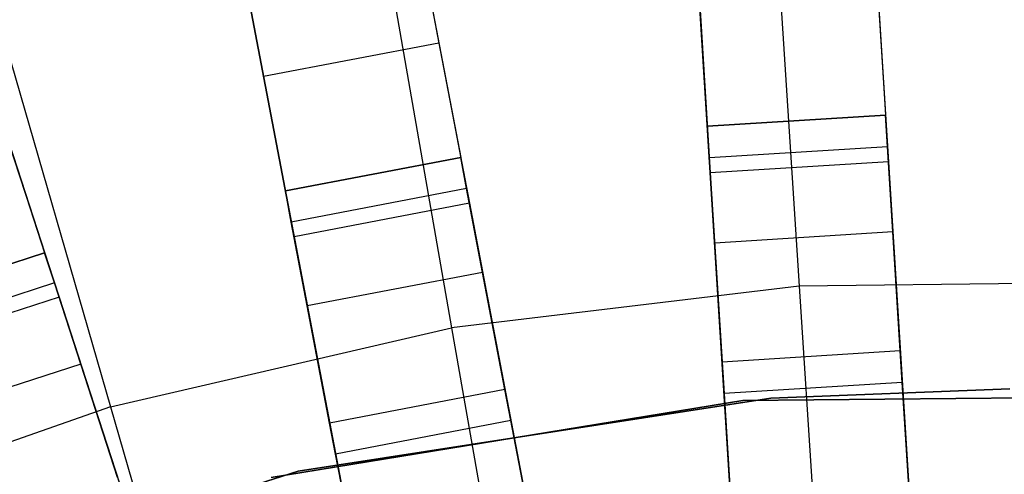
# Model space of a CAD drawing. Extents: x 0 to 27.3, y 0 to 27.3.
# Tile 54 of 117: x 12.541 to 13.645, y 17.035 to 17.544. Entities that reach past the tile are written whole.
import ezdxf

# ---------------------------------------------------------------- set-up
doc = ezdxf.new("R2010")
doc.units = 0
doc.header["$LTSCALE"] = 2.54
doc.layers.get('0').update_dxf_attribs({"color": 13, "linetype": 'CONTINUOUS'})

# ---------------------------------------------------------------- blocks, each defined once
blk = doc.blocks.new('SPUMPKIN_S_PM_STL_1')
at = {"color": 0}
for p, q in [((19.4589, 19.1092, 89.6082), (19.6161, 16.6091, 90.3214)), ((19.4589, 19.1092, 89.6082), (19.6161, 16.6091, 90.3214)), ((19.2592, 19.0966, 89.6082), (19.4165, 16.5965, 90.3214)), ((19.2592, 19.0966, 89.6082), (19.4165, 16.5965, 90.3214)), ((19.4623, 19.0538, 89.4156), (19.6187, 16.5686, 90.1256)), ((19.4623, 19.0538, 89.4156), (19.6187, 16.5686, 90.1256)), ((18.7917, 19.0377, 89.6082), (19.2611, 16.5769, 90.3214)), ((18.7917, 19.0377, 89.6082), (19.2611, 16.5769, 90.3214)), ((19.4191, 16.5561, 90.1256), (19.2627, 19.0413, 89.4156)), ((19.4191, 16.5561, 90.1256), (19.2627, 19.0413, 89.4156)), ((18.5952, 19.0002, 89.6082), (19.0647, 16.5394, 90.3214)), ((18.5952, 19.0002, 89.6082), (19.0647, 16.5394, 90.3214)), ((18.8021, 18.9832, 89.4155), (19.2687, 16.5371, 90.1256)), ((18.8021, 18.9832, 89.4155), (19.2687, 16.5371, 90.1256)), ((19.0723, 16.4996, 90.1256), (18.6056, 18.9458, 89.4155)), ((19.0723, 16.4996, 90.1256), (18.6056, 18.9458, 89.4155)), ((18.1387, 18.8831, 89.6081), (18.9129, 16.5005, 90.3214)), ((18.1387, 18.8831, 89.6081), (18.9129, 16.5005, 90.3214)), ((18.1559, 18.8304, 89.4155), (18.9254, 16.4619, 90.1256)), ((18.1559, 18.8304, 89.4155), (18.9254, 16.4619, 90.1256)), ((19.4816, 18.7481, 26.4399), (19.5552, 17.5782, 34.4883)), ((19.4816, 18.7481, 26.4399), (19.5552, 17.5782, 34.4883)), ((19.3556, 17.5657, 34.4883), (19.282, 18.7356, 26.4399)), ((19.3556, 17.5657, 34.4883), (19.282, 18.7356, 26.4399)), ((18.8595, 18.6822, 26.4399), (19.0792, 17.5308, 34.4883)), ((18.8595, 18.6822, 26.4399), (19.0792, 17.5308, 34.4883)), ((18.8827, 17.4933, 34.4883), (18.663, 18.6447, 26.4399)), ((18.8827, 17.4933, 34.4883), (18.663, 18.6447, 26.4399)), ((18.2506, 18.5388, 26.4399), (18.6128, 17.424, 34.4883)), ((18.2506, 18.5388, 26.4399), (18.6128, 17.424, 34.4883)), ((19.393, 18.3903, 223.6584), (19.4585, 17.3868, 223.3786)), ((19.393, 18.3903, 223.6584), (19.4585, 17.3868, 223.3786)), ((18.8954, 18.3306, 223.6584), (19.069, 17.3401, 223.3786)), ((18.8954, 18.3306, 223.6584), (19.069, 17.3401, 223.3786)), ((18.4071, 18.2175, 223.6584), (18.6868, 17.2515, 223.3786)), ((18.4071, 18.2175, 223.6584), (18.6868, 17.2515, 223.3786)), ((19.0417, 17.7272, 34.5032), (19.0547, 17.6589, 34.7499)), ((19.0417, 17.7272, 34.5032), (19.0547, 17.6589, 34.7499)), ((19.547, 17.7084, 34.7499), (19.5584, 17.5261, 34.9298)), ((19.547, 17.7084, 34.7499), (19.5584, 17.5261, 34.9298)), ((18.8452, 17.6897, 34.5032), (18.8583, 17.6214, 34.7499)), ((18.8452, 17.6897, 34.5032), (18.8583, 17.6214, 34.7499)), ((19.3474, 17.6959, 34.7499), (19.3588, 17.5136, 34.9298)), ((19.3474, 17.6959, 34.7499), (19.3588, 17.5136, 34.9298)), ((19.0547, 17.6589, 34.7499), (18.8583, 17.6214, 34.7499)), ((19.0547, 17.6589, 34.7499), (18.8583, 17.6214, 34.7499)), ((19.0547, 17.6589, 34.7499), (19.0889, 17.4795, 34.9298)), ((19.0547, 17.6589, 34.7499), (19.0889, 17.4795, 34.9298)), ((18.8583, 17.6214, 34.7499), (18.8925, 17.442, 34.9298)), ((18.8583, 17.6214, 34.7499), (18.8925, 17.442, 34.9298)), ((19.3556, 17.5657, 34.4883), (19.5552, 17.5782, 34.4883)), ((19.5552, 17.5782, 34.4955), (19.3556, 17.5657, 34.4955)), ((19.5552, 17.5782, 34.4955), (19.3556, 17.5657, 34.4955)), ((19.3556, 17.5657, 34.4883), (19.5552, 17.5782, 34.4883)), ((19.5552, 17.5782, 34.4955), (19.5552, 17.5782, 34.4883)), ((19.5574, 17.5429, 34.6368), (19.5552, 17.5782, 34.4955)), ((19.5574, 17.5429, 34.6368), (19.5552, 17.5782, 34.4955)), ((19.5552, 17.5782, 34.4955), (19.5552, 17.5782, 34.4883)), ((19.3556, 17.5657, 34.4955), (19.3556, 17.5657, 34.4883)), ((19.3578, 17.5304, 34.6368), (19.3556, 17.5657, 34.4955)), ((19.3556, 17.5657, 34.4955), (19.3556, 17.5657, 34.4883)), ((19.3578, 17.5304, 34.6368), (19.3556, 17.5657, 34.4955)), ((18.5725, 17.548, 34.7499), (18.629, 17.3743, 34.9298)), ((18.5725, 17.548, 34.7499), (18.629, 17.3743, 34.9298)), ((19.5574, 17.5429, 34.6368), (19.3578, 17.5304, 34.6368)), ((19.5574, 17.5429, 34.6368), (19.3578, 17.5304, 34.6368)), ((19.5634, 17.4475, 34.7433), (19.5574, 17.5429, 34.6368)), ((19.5634, 17.4475, 34.7433), (19.5574, 17.5429, 34.6368)), ((18.8827, 17.4933, 34.4883), (19.0792, 17.5308, 34.4883)), ((19.0792, 17.5308, 34.4955), (18.8827, 17.4933, 34.4955)), ((19.0792, 17.5308, 34.4955), (18.8827, 17.4933, 34.4955)), ((18.8827, 17.4933, 34.4883), (19.0792, 17.5308, 34.4883)), ((19.0792, 17.5308, 34.4955), (19.0792, 17.5308, 34.4883)), ((19.0858, 17.496, 34.6368), (19.0792, 17.5308, 34.4955)), ((19.0858, 17.496, 34.6368), (19.0792, 17.5308, 34.4955)), ((19.0792, 17.5308, 34.4955), (19.0792, 17.5308, 34.4883)), ((19.3638, 17.4349, 34.7433), (19.3578, 17.5304, 34.6368)), ((19.3638, 17.4349, 34.7433), (19.3578, 17.5304, 34.6368)), ((19.5584, 17.5261, 34.9298), (19.3588, 17.5136, 34.9298)), ((19.5584, 17.5261, 34.9298), (19.3588, 17.5136, 34.9298)), ((19.5584, 17.5261, 34.9298), (19.574, 17.2788, 34.9955)), ((19.5584, 17.5261, 34.9298), (19.574, 17.2788, 34.9955)), ((19.3588, 17.5136, 34.9298), (19.3744, 17.2663, 34.9955)), ((19.3588, 17.5136, 34.9298), (19.3744, 17.2663, 34.9955)), ((18.8827, 17.4933, 34.4955), (18.8827, 17.4933, 34.4883)), ((18.8893, 17.4585, 34.6368), (18.8827, 17.4933, 34.4955)), ((18.8827, 17.4933, 34.4955), (18.8827, 17.4933, 34.4883)), ((18.8893, 17.4585, 34.6368), (18.8827, 17.4933, 34.4955)), ((19.0858, 17.496, 34.6368), (18.8893, 17.4585, 34.6368)), ((19.0858, 17.496, 34.6368), (18.8893, 17.4585, 34.6368)), ((19.1037, 17.402, 34.7433), (19.0858, 17.496, 34.6368)), ((19.1037, 17.402, 34.7433), (19.0858, 17.496, 34.6368)), ((19.0889, 17.4795, 34.9298), (18.8925, 17.442, 34.9298)), ((19.0889, 17.4795, 34.9298), (18.8925, 17.442, 34.9298)), ((19.0889, 17.4795, 34.9298), (19.1354, 17.2361, 34.9955)), ((19.0889, 17.4795, 34.9298), (19.1354, 17.2361, 34.9955)), ((18.9072, 17.3646, 34.7433), (18.8893, 17.4585, 34.6368)), ((18.9072, 17.3646, 34.7433), (18.8893, 17.4585, 34.6368)), ((19.5634, 17.4475, 34.7433), (19.3638, 17.4349, 34.7433)), ((19.5634, 17.4475, 34.7433), (19.3638, 17.4349, 34.7433)), ((19.5718, 17.3141, 34.7934), (19.5634, 17.4475, 34.7433)), ((19.5718, 17.3141, 34.7934), (19.5634, 17.4475, 34.7433)), ((18.8925, 17.442, 34.9298), (18.9389, 17.1986, 34.9955)), ((18.8925, 17.442, 34.9298), (18.9389, 17.1986, 34.9955)), ((19.3722, 17.3016, 34.7934), (19.3638, 17.4349, 34.7433)), ((19.3722, 17.3016, 34.7934), (19.3638, 17.4349, 34.7433)), ((18.4226, 17.3622, 34.4883), (18.6128, 17.424, 34.4883)), ((18.6128, 17.424, 34.4955), (18.4226, 17.3622, 34.4955)), ((18.6128, 17.424, 34.4955), (18.4226, 17.3622, 34.4955)), ((18.4226, 17.3622, 34.4883), (18.6128, 17.424, 34.4883)), ((18.6128, 17.424, 34.4955), (18.6128, 17.424, 34.4883)), ((18.6238, 17.3904, 34.6368), (18.6128, 17.424, 34.4955)), ((18.6238, 17.3904, 34.6368), (18.6128, 17.424, 34.4955)), ((18.6128, 17.424, 34.4955), (18.6128, 17.424, 34.4883)), ((19.1037, 17.402, 34.7433), (18.9072, 17.3646, 34.7433)), ((19.1037, 17.402, 34.7433), (18.9072, 17.3646, 34.7433)), ((19.1287, 17.2708, 34.7934), (19.1037, 17.402, 34.7433)), ((19.1287, 17.2708, 34.7934), (19.1037, 17.402, 34.7433)), ((18.6238, 17.3904, 34.6368), (18.4336, 17.3286, 34.6368)), ((18.6238, 17.3904, 34.6368), (18.4336, 17.3286, 34.6368)), ((18.6533, 17.2994, 34.7433), (18.6238, 17.3904, 34.6368)), ((18.6533, 17.2994, 34.7433), (18.6238, 17.3904, 34.6368)), ((19.8508, 17.3911, 223.3786), (19.4585, 17.3868, 223.3786)), ((19.8508, 17.3911, 223.3786), (19.4585, 17.3868, 223.3786)), ((19.4585, 17.3868, 223.3786), (19.069, 17.3401, 223.3786)), ((19.4585, 17.3868, 223.3786), (19.069, 17.3401, 223.3786)), ((19.4585, 17.3868, 223.3786), (19.5251, 16.3666, 223.1675)), ((19.4585, 17.3868, 223.3786), (19.5251, 16.3666, 223.1675)), ((18.629, 17.3743, 34.9298), (18.4388, 17.3125, 34.9298)), ((18.629, 17.3743, 34.9298), (18.4388, 17.3125, 34.9298)), ((18.629, 17.3743, 34.9298), (18.7055, 17.1387, 34.9955)), ((18.629, 17.3743, 34.9298), (18.7055, 17.1387, 34.9955)), ((18.9323, 17.2333, 34.7934), (18.9072, 17.3646, 34.7433)), ((18.9323, 17.2333, 34.7934), (18.9072, 17.3646, 34.7433)), ((18.6868, 17.2515, 223.3786), (19.069, 17.3401, 223.3786)), ((18.6868, 17.2515, 223.3786), (19.069, 17.3401, 223.3786)), ((19.069, 17.3401, 223.3786), (19.2455, 16.3331, 223.1675)), ((19.069, 17.3401, 223.3786), (19.2455, 16.3331, 223.1675)), ((19.5718, 17.3141, 34.7934), (19.3722, 17.3016, 34.7934)), ((19.5718, 17.3141, 34.7934), (19.3722, 17.3016, 34.7934)), ((19.574, 17.2788, 34.7955), (19.5718, 17.3141, 34.7934)), ((19.574, 17.2788, 34.7955), (19.5718, 17.3141, 34.7934)), ((18.6533, 17.2994, 34.7433), (18.4631, 17.2376, 34.7433)), ((18.6533, 17.2994, 34.7433), (18.4631, 17.2376, 34.7433)), ((18.6946, 17.1723, 34.7934), (18.6533, 17.2994, 34.7433)), ((18.6946, 17.1723, 34.7934), (18.6533, 17.2994, 34.7433)), ((19.3744, 17.2663, 34.7955), (19.3722, 17.3016, 34.7934)), ((19.3744, 17.2663, 34.7955), (19.3722, 17.3016, 34.7934)), ((19.1287, 17.2708, 34.7934), (18.9323, 17.2333, 34.7934)), ((19.1287, 17.2708, 34.7934), (18.9323, 17.2333, 34.7934)), ((19.1354, 17.2361, 34.7955), (19.1287, 17.2708, 34.7934)), ((19.1354, 17.2361, 34.7955), (19.1287, 17.2708, 34.7934)), ((19.574, 17.2788, 34.7955), (19.3744, 17.2663, 34.7955)), ((19.574, 17.2788, 34.9955), (19.3744, 17.2663, 34.9955)), ((19.574, 17.2788, 34.7955), (19.3744, 17.2663, 34.7955)), ((19.574, 17.2788, 34.9955), (19.3744, 17.2663, 34.9955)), ((19.4266, 17.2612, 34.7955), (19.6945, 17.2715, 34.7955)), ((19.6945, 17.2715, 34.5955), (19.4266, 17.2612, 34.5955)), ((19.6945, 17.2715, 34.5955), (19.4266, 17.2612, 34.5955)), ((19.4266, 17.2612, 34.7955), (19.6945, 17.2715, 34.7955)), ((19.5897, 17.0293, 34.9286), (19.574, 17.2788, 34.9955)), ((19.5834, 17.1291, 34.7553), (19.574, 17.2788, 34.7955)), ((19.5897, 17.0293, 34.9286), (19.574, 17.2788, 34.9955)), ((19.5834, 17.1291, 34.7553), (19.574, 17.2788, 34.7955)), ((19.3955, 17.2587, 34.5955), (18.8667, 17.1722, 34.5955)), ((18.8667, 17.1722, 33.9955), (19.3955, 17.2587, 33.9955)), ((19.3955, 17.2587, 34.5955), (18.8667, 17.1722, 34.5955)), ((18.8667, 17.1722, 33.9955), (19.3955, 17.2587, 33.9955)), ((18.897, 17.1794, 34.7955), (19.4266, 17.2612, 34.7955)), ((19.4266, 17.2612, 34.5955), (18.897, 17.1794, 34.5955)), ((19.4266, 17.2612, 34.5955), (18.897, 17.1794, 34.5955)), ((18.897, 17.1794, 34.7955), (19.4266, 17.2612, 34.7955)), ((19.3744, 17.2663, 34.9955), (19.3901, 17.0168, 34.9286)), ((19.3838, 17.1166, 34.7553), (19.3744, 17.2663, 34.7955)), ((19.3838, 17.1166, 34.7553), (19.3744, 17.2663, 34.7955)), ((19.3744, 17.2663, 34.9955), (19.3901, 17.0168, 34.9286)), ((19.9313, 17.2634, 34.5955), (19.3955, 17.2587, 34.5955)), ((19.3955, 17.2587, 33.9955), (19.9313, 17.2634, 33.9955)), ((19.9313, 17.2634, 34.5955), (19.3955, 17.2587, 34.5955)), ((19.3955, 17.2587, 33.9955), (19.9313, 17.2634, 33.9955)), ((19.3955, 17.2587, 34.5955), (19.3955, 17.2587, 33.9955)), ((19.3955, 17.2587, 34.5955), (19.3955, 17.2587, 33.9955)), ((19.4266, 17.2612, 34.7955), (19.4266, 17.2612, 34.5955)), ((19.4266, 17.2612, 34.7955), (19.4266, 17.2612, 34.5955)), ((18.6868, 17.2515, 223.3786), (18.3165, 17.1222, 223.3786)), ((18.6868, 17.2515, 223.3786), (18.3165, 17.1222, 223.3786)), ((18.6868, 17.2515, 223.3786), (18.9711, 16.2696, 223.1675)), ((18.6868, 17.2515, 223.3786), (18.9711, 16.2696, 223.1675)), ((19.1354, 17.2361, 34.7955), (18.9389, 17.1986, 34.7955)), ((19.1354, 17.2361, 34.9955), (18.9389, 17.1986, 34.9955)), ((19.1354, 17.2361, 34.7955), (18.9389, 17.1986, 34.7955)), ((19.1354, 17.2361, 34.9955), (18.9389, 17.1986, 34.9955)), ((19.1822, 16.9905, 34.9286), (19.1354, 17.2361, 34.9955)), ((19.1635, 17.0887, 34.7553), (19.1354, 17.2361, 34.7955)), ((19.1822, 16.9905, 34.9286), (19.1354, 17.2361, 34.9955)), ((19.1635, 17.0887, 34.7553), (19.1354, 17.2361, 34.7955)), ((18.9389, 17.1986, 34.7955), (18.9323, 17.2333, 34.7934)), ((18.9389, 17.1986, 34.7955), (18.9323, 17.2333, 34.7934)), ((18.9389, 17.1986, 34.9955), (18.9858, 16.953, 34.9286)), ((18.967, 17.0512, 34.7553), (18.9389, 17.1986, 34.7955)), ((18.967, 17.0512, 34.7553), (18.9389, 17.1986, 34.7955)), ((18.9389, 17.1986, 34.9955), (18.9858, 16.953, 34.9286)), ((18.3861, 17.0177, 34.7955), (18.897, 17.1794, 34.7955)), ((18.897, 17.1794, 34.5955), (18.3861, 17.0177, 34.5955)), ((18.897, 17.1794, 34.5955), (18.3861, 17.0177, 34.5955)), ((18.3861, 17.0177, 34.7955), (18.897, 17.1794, 34.7955)), ((18.897, 17.1794, 34.7955), (18.897, 17.1794, 34.5955)), ((18.897, 17.1794, 34.7955), (18.897, 17.1794, 34.5955))]:
    blk.add_line(p, q, dxfattribs=at)

msp = doc.modelspace()

# ---------------------------------------------------------------- block references
at = {"color": 253}
msp.add_blockref('SPUMPKIN_S_PM_STL_1', (-6.0437, -0.1414, -26.0955), dxfattribs=at)

doc.saveas('drawing.dxf')
